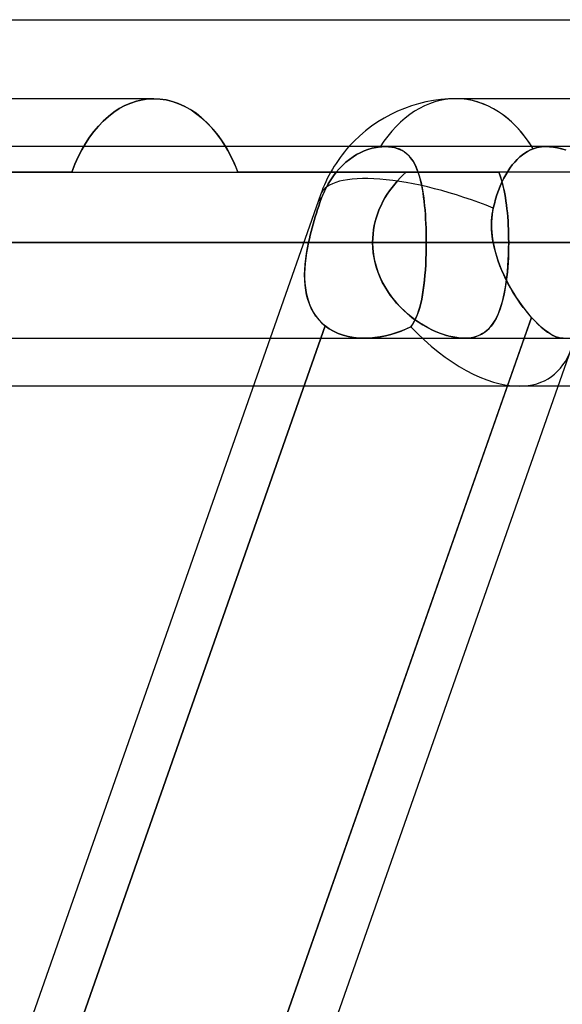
# Model space of a CAD drawing. Header units: millimetres. Extents: x -185 to 185, y -130 to 54.
# Tile 32 of 76: x -35.18 to -31.58, y -29.7 to -23.17. Entities that reach past the tile are written whole.
import ezdxf

# ---------------------------------------------------------------- set-up
doc = ezdxf.new("R2010")
doc.units = ezdxf.units.MM
doc.layers.add('MAIN-1', color=7, linetype='Continuous')
doc.layers.add('MAIN-2', color=7, linetype='Continuous')

msp = doc.modelspace()

# ---------------------------------------------------------------- linework, layer by layer
at = {"layer": 'MAIN-1'}
for p, q in [((-45.72, -23.1713), (45.72, -23.1713)), ((-34.2863, -23.695), (-36.3251, -23.695)), ((-34.2466, -23.697), (-34.2863, -23.695)), ((-34.2064, -23.7028), (-34.2466, -23.697)), ((-34.1659, -23.7127), (-34.2064, -23.7028)), ((-34.1254, -23.7265), (-34.1659, -23.7127)), ((-34.0853, -23.7443), (-34.1254, -23.7265)), ((-34.046, -23.7661), (-34.0853, -23.7443)), ((-30.2452, -23.695), (-32.284, -23.695)), ((-34.0076, -23.7919), (-34.046, -23.7661)), ((-33.9705, -23.8214), (-34.0076, -23.7919)), ((-33.935, -23.8542), (-33.9705, -23.8214)), ((-33.9011, -23.8901), (-33.935, -23.8542)), ((-33.8692, -23.9285), (-33.9011, -23.8901)), ((-33.8396, -23.9692), (-33.8692, -23.9285)), ((96.053, -24.0125), (-96.053, -24.0125)), ((-33.8118, -24.0125), (-33.8396, -23.9692)), ((-96.649, -24.6475), (96.649, -24.6475)), ((-35.1758, -24.6475), (-32.4817, -24.6475)), ((-96.053, -25.2825), (96.053, -25.2825)), ((-33.5162, -25.2825), (-37.5608, -36.8125)), ((-31.8333, -25.2825), (-35.8779, -36.8125)), ((-31.5235, -25.357), (-35.542, -36.8125)), ((-33.6276, -25.6), (-35.6499, -25.6)), ((-26.195, -25.6), (-31.6087, -25.6))]:
    msp.add_line(p, q, dxfattribs=at)
msp.add_arc((-32.284, -24.6475), 0.9525, 89.99992, 138.18974, dxfattribs=at)
msp.add_ellipse((-32.284, -24.6475), major_axis=(0, 0.9525), ratio=0.707107, start_param=-0.841071, end_param=0, dxfattribs=at)
at = {"layer": 'MAIN-2'}
for p, q in [((-34.5161, -23.7609), (-34.4785, -23.7407)), ((-34.4785, -23.7407), (-34.5161, -23.7609)), ((-34.4785, -23.7407), (-34.4403, -23.7242)), ((-34.4403, -23.7242), (-34.4785, -23.7407)), ((-34.4403, -23.7242), (-34.4017, -23.7114)), ((-34.4017, -23.7114), (-34.4403, -23.7242)), ((-34.4017, -23.7114), (-34.363, -23.7023)), ((-34.363, -23.7023), (-34.4017, -23.7114)), ((-34.363, -23.7023), (-34.3244, -23.6968)), ((-34.3244, -23.6968), (-34.363, -23.7023)), ((-34.3244, -23.6968), (-34.2863, -23.695)), ((-34.2863, -23.695), (-34.3244, -23.6968)), ((-34.2863, -23.695), (-34.2457, -23.697)), ((-34.2457, -23.697), (-34.2045, -23.7032)), ((-34.2045, -23.7032), (-34.1631, -23.7135)), ((-34.1631, -23.7135), (-34.1217, -23.7279)), ((-34.1217, -23.7279), (-34.0808, -23.7466)), ((-34.0808, -23.7466), (-34.0406, -23.7694)), ((-34.6219, -23.8429), (-34.5879, -23.8123)), ((-34.5879, -23.8123), (-34.6219, -23.8429)), ((-34.5879, -23.8123), (-34.5526, -23.7848)), ((-34.5526, -23.7848), (-34.5879, -23.8123)), ((-34.5526, -23.7848), (-34.5161, -23.7609)), ((-34.5161, -23.7609), (-34.5526, -23.7848)), ((-34.0406, -23.7694), (-34.0016, -23.7964)), ((-34.0016, -23.7964), (-33.9639, -23.8272)), ((-34.6848, -23.9125), (-34.6542, -23.8764)), ((-34.6542, -23.8764), (-34.6848, -23.9125)), ((-34.6542, -23.8764), (-34.6219, -23.8429)), ((-34.6219, -23.8429), (-34.6542, -23.8764)), ((-33.9639, -23.8272), (-33.9278, -23.8614)), ((-33.9278, -23.8614), (-33.8936, -23.8986)), ((-34.74, -23.9911), (-34.7135, -23.9508)), ((-34.7135, -23.9508), (-34.74, -23.9911)), ((-34.7135, -23.9508), (-34.6848, -23.9125)), ((-34.6848, -23.9125), (-34.7135, -23.9508)), ((-33.8936, -23.8986), (-33.8615, -23.9386)), ((-33.8615, -23.9386), (-33.8318, -23.9808)), ((-34.7652, -24.0344), (-34.74, -23.9911)), ((-34.74, -23.9911), (-34.7652, -24.0344)), ((-33.8318, -23.9808), (-33.8038, -24.0261)), ((-33.7969, -24.0383), (-33.8118, -24.0125)), ((-32.8141, -24.018), (-32.7872, -24.0143)), ((-32.7872, -24.0143), (-32.8141, -24.018)), ((-32.7872, -24.0143), (-32.7812, -24.0137)), ((-32.7812, -24.0137), (-32.7872, -24.0143)), ((-32.7812, -24.0137), (-32.7752, -24.0133)), ((-32.7752, -24.0133), (-32.7812, -24.0137)), ((-32.7752, -24.0133), (-32.7694, -24.0129)), ((-32.7694, -24.0129), (-32.7752, -24.0133)), ((-32.7694, -24.0129), (-32.7636, -24.0127)), ((-32.7636, -24.0127), (-32.7694, -24.0129)), ((-32.7636, -24.0127), (-32.7578, -24.0125)), ((-32.7578, -24.0125), (-32.7636, -24.0127)), ((-32.7578, -24.0125), (-32.7521, -24.0125)), ((-32.7522, -24.0125), (-32.7578, -24.0125)), ((-32.7314, -24.0132), (-32.7522, -24.0125)), ((-32.7521, -24.0125), (-32.7311, -24.0132)), ((-32.7116, -24.0154), (-32.7314, -24.0132)), ((-32.7311, -24.0132), (-32.711, -24.0155)), ((-32.6927, -24.0189), (-32.7116, -24.0154)), ((-32.711, -24.0155), (-32.6917, -24.0192)), ((-31.7337, -24.0159), (-31.7475, -24.0187)), ((-31.7475, -24.0186), (-31.7337, -24.0159)), ((-31.7193, -24.014), (-31.7337, -24.0159)), ((-31.7337, -24.0159), (-31.7193, -24.014)), ((-31.7044, -24.0129), (-31.7193, -24.014)), ((-31.7193, -24.014), (-31.7045, -24.0129)), ((-31.7045, -24.0129), (-31.6892, -24.0125)), ((-31.6891, -24.0125), (-31.7044, -24.0129)), ((-31.6892, -24.0125), (-31.665, -24.0133)), ((-31.6643, -24.0134), (-31.6891, -24.0125)), ((-31.665, -24.0133), (-31.6397, -24.016)), ((-31.6384, -24.0161), (-31.6643, -24.0134)), ((-31.6397, -24.016), (-31.6134, -24.0203)), ((-31.6114, -24.0207), (-31.6384, -24.0161)), ((-34.8111, -24.1299), (-34.789, -24.0808)), ((-34.789, -24.0808), (-34.8111, -24.1299)), ((-34.789, -24.0808), (-34.7652, -24.0344)), ((-34.7652, -24.0344), (-34.789, -24.0808)), ((-33.8038, -24.0261), (-33.7775, -24.0748)), ((-33.7824, -24.0651), (-33.7969, -24.0383)), ((-33.7685, -24.0929), (-33.7824, -24.0651)), ((-33.7775, -24.0748), (-33.7529, -24.1267)), ((-32.9906, -24.0972), (-32.9669, -24.0802)), ((-32.9669, -24.0802), (-32.9906, -24.0972)), ((-32.9669, -24.0802), (-32.9431, -24.0655)), ((-32.9431, -24.0655), (-32.9669, -24.0802)), ((-32.9431, -24.0655), (-32.9194, -24.0527)), ((-32.9194, -24.0527), (-32.9431, -24.0655)), ((-32.9194, -24.0527), (-32.8943, -24.0414)), ((-32.8943, -24.0414), (-32.9194, -24.0527)), ((-32.8943, -24.0414), (-32.8681, -24.0316)), ((-32.8681, -24.0316), (-32.8943, -24.0414)), ((-32.8681, -24.0316), (-32.8412, -24.0237)), ((-32.8412, -24.0237), (-32.8681, -24.0316)), ((-32.8412, -24.0237), (-32.8141, -24.018)), ((-32.8141, -24.018), (-32.8412, -24.0237)), ((-32.6748, -24.024), (-32.6927, -24.0189)), ((-32.6917, -24.0192), (-32.6736, -24.0244)), ((-32.6581, -24.0304), (-32.6748, -24.024)), ((-32.6736, -24.0244), (-32.6567, -24.031)), ((-32.6424, -24.0381), (-32.6581, -24.0304)), ((-32.6567, -24.031), (-32.6409, -24.0389)), ((-32.6279, -24.0471), (-32.6424, -24.0381)), ((-32.6409, -24.0389), (-32.6263, -24.0482)), ((-32.6144, -24.0573), (-32.6279, -24.0471)), ((-32.6263, -24.0482), (-32.6126, -24.0588)), ((-32.6018, -24.0688), (-32.6144, -24.0573)), ((-32.6126, -24.0588), (-32.5999, -24.0707)), ((-32.5902, -24.0814), (-32.6018, -24.0688)), ((-32.5999, -24.0707), (-32.5882, -24.0837)), ((-32.5794, -24.0951), (-32.5902, -24.0814)), ((-31.862, -24.0811), (-31.879, -24.0971)), ((-31.879, -24.0971), (-31.862, -24.0811)), ((-31.8451, -24.067), (-31.862, -24.0811)), ((-31.862, -24.0811), (-31.8451, -24.067)), ((-31.8284, -24.0549), (-31.8451, -24.067)), ((-31.8451, -24.067), (-31.8284, -24.0549)), ((-31.8107, -24.044), (-31.8284, -24.0549)), ((-31.8284, -24.0549), (-31.8107, -24.044)), ((-31.8107, -24.044), (-31.7923, -24.0343)), ((-31.7923, -24.0344), (-31.8107, -24.044)), ((-31.7734, -24.0263), (-31.7923, -24.0344)), ((-31.7923, -24.0343), (-31.7734, -24.0263)), ((-31.7608, -24.0221), (-31.7734, -24.0263)), ((-31.7734, -24.0263), (-31.7608, -24.0221)), ((-31.7608, -24.0221), (-31.7475, -24.0186)), ((-31.7475, -24.0187), (-31.7608, -24.0221)), ((-31.6134, -24.0203), (-31.5863, -24.0264)), ((-31.5836, -24.0271), (-31.6114, -24.0207)), ((-31.5863, -24.0264), (-31.5587, -24.034)), ((-31.5553, -24.0351), (-31.5836, -24.0271)), ((-34.8314, -24.1812), (-34.8111, -24.1299)), ((-34.8111, -24.1299), (-34.8314, -24.1812)), ((-33.7552, -24.1216), (-33.7685, -24.0929)), ((-33.7425, -24.1511), (-33.7552, -24.1216)), ((-33.7529, -24.1267), (-33.7304, -24.1812)), ((-33.0579, -24.1594), (-33.0366, -24.1371)), ((-33.0366, -24.1371), (-33.0579, -24.1594)), ((-33.0366, -24.1371), (-33.014, -24.1162)), ((-33.014, -24.1162), (-33.0366, -24.1371)), ((-33.014, -24.1162), (-32.9906, -24.0972)), ((-32.9906, -24.0972), (-33.014, -24.1162)), ((-32.5882, -24.0837), (-32.5774, -24.098)), ((-32.5695, -24.11), (-32.5794, -24.0951)), ((-32.5774, -24.098), (-32.5673, -24.1134)), ((-32.5602, -24.1261), (-32.5695, -24.11)), ((-32.5673, -24.1134), (-32.5581, -24.13)), ((-32.5516, -24.1433), (-32.5602, -24.1261)), ((-32.5581, -24.13), (-32.5496, -24.1477)), ((-32.5436, -24.1617), (-32.5516, -24.1433)), ((-32.5496, -24.1477), (-32.5418, -24.1664)), ((-31.9118, -24.1343), (-31.9273, -24.1551)), ((-31.9273, -24.1551), (-31.9118, -24.1343)), ((-31.8957, -24.1149), (-31.9118, -24.1343)), ((-31.9118, -24.1343), (-31.8957, -24.1149)), ((-31.879, -24.0971), (-31.8957, -24.1149)), ((-31.8957, -24.1149), (-31.879, -24.0971)), ((-34.8314, -24.1812), (-45.72, -24.1812)), ((-41.7329, -24.1812), (-32.002, -24.1812)), ((-34.8314, -24.1812), (-32.614, -24.1812)), ((-33.7304, -24.1812), (-33.7425, -24.1511)), ((-30.8639, -24.1812), (-33.7304, -24.1812)), ((-33.1137, -24.2322), (-33.0961, -24.2065)), ((-33.0961, -24.2065), (-33.1137, -24.2322)), ((-33.0961, -24.2065), (-33.0779, -24.1827)), ((-33.0779, -24.1827), (-33.0961, -24.2065)), ((-33.0779, -24.1827), (-33.0579, -24.1594)), ((-33.0579, -24.1594), (-33.0779, -24.1827)), ((-32.6343, -24.1999), (-32.654, -24.2194)), ((-32.6538, -24.2192), (-32.6342, -24.1998)), ((-32.614, -24.1812), (-32.6343, -24.1999)), ((-32.6342, -24.1998), (-32.614, -24.1812)), ((-32.5363, -24.1812), (-32.5436, -24.1617)), ((-32.5418, -24.1664), (-32.5346, -24.1861)), ((-32.5295, -24.2019), (-32.5363, -24.1812)), ((-32.5346, -24.1861), (-32.528, -24.2069)), ((-32.5232, -24.2236), (-32.5295, -24.2019)), ((-32.528, -24.2069), (-32.5219, -24.2286)), ((-31.995, -24.1996), (-32.002, -24.1812)), ((-32.002, -24.1812), (-31.995, -24.1994)), ((-31.995, -24.1994), (-31.9885, -24.2185)), ((-31.9884, -24.2189), (-31.995, -24.1996)), ((-31.9551, -24.1989), (-31.9678, -24.2223)), ((-31.9678, -24.2223), (-31.9551, -24.1989)), ((-31.9417, -24.1767), (-31.9551, -24.1989)), ((-31.9551, -24.1989), (-31.9417, -24.1767)), ((-31.9273, -24.1551), (-31.9417, -24.1767)), ((-31.9417, -24.1767), (-31.9273, -24.1551)), ((-33.1469, -24.2895), (-33.1308, -24.26)), ((-33.1308, -24.26), (-33.1469, -24.2895)), ((-33.1308, -24.26), (-33.1137, -24.2322)), ((-33.1137, -24.2322), (-33.1308, -24.26)), ((-32.7086, -24.2825), (-32.6912, -24.2606)), ((-32.6912, -24.2607), (-32.7086, -24.2825)), ((-32.6912, -24.2606), (-32.6728, -24.2395)), ((-32.673, -24.2397), (-32.6912, -24.2607)), ((-32.654, -24.2194), (-32.673, -24.2397)), ((-32.6728, -24.2395), (-32.6538, -24.2192)), ((-32.5175, -24.2465), (-32.5232, -24.2236)), ((-32.5219, -24.2286), (-32.5164, -24.2514)), ((-32.5123, -24.2704), (-32.5175, -24.2465)), ((-32.5164, -24.2514), (-32.5113, -24.275)), ((-32.5075, -24.2953), (-32.5123, -24.2704)), ((-32.5113, -24.275), (-32.5067, -24.2995)), ((-31.9922, -24.2746), (-32.0033, -24.3029)), ((-32.0033, -24.3029), (-31.9922, -24.2746)), ((-31.9803, -24.2476), (-31.9922, -24.2746)), ((-31.9922, -24.2746), (-31.9803, -24.2476)), ((-31.9885, -24.2185), (-31.9823, -24.2384)), ((-31.9822, -24.2389), (-31.9884, -24.2189)), ((-31.9823, -24.2384), (-31.9766, -24.2592)), ((-31.9765, -24.2597), (-31.9822, -24.2389)), ((-31.9678, -24.2223), (-31.9803, -24.2476)), ((-31.9803, -24.2476), (-31.9678, -24.2223)), ((-31.9766, -24.2592), (-31.9713, -24.2807)), ((-31.9712, -24.2812), (-31.9765, -24.2597)), ((-33.1828, -24.3322), (-33.5162, -25.2825)), ((-33.1751, -24.3519), (-33.1617, -24.3203)), ((-33.1618, -24.3203), (-33.1751, -24.3519)), ((-33.1469, -24.2895), (-33.1618, -24.3203)), ((-33.1617, -24.3203), (-33.1469, -24.2895)), ((-32.7555, -24.3524), (-32.7409, -24.3284)), ((-32.7408, -24.3283), (-32.7554, -24.3522)), ((-32.7409, -24.3284), (-32.7252, -24.3051)), ((-32.7251, -24.305), (-32.7408, -24.3283)), ((-32.7252, -24.3051), (-32.7086, -24.2825)), ((-32.7086, -24.2825), (-32.7251, -24.305)), ((-32.5032, -24.321), (-32.5075, -24.2953)), ((-32.5067, -24.2995), (-32.5026, -24.325)), ((-32.4993, -24.3476), (-32.5032, -24.321)), ((-32.5026, -24.325), (-32.4988, -24.3513)), ((-32.0136, -24.3322), (-32.0227, -24.3619)), ((-32.0227, -24.3619), (-32.0136, -24.3322)), ((-32.0033, -24.3029), (-32.0136, -24.3322)), ((-32.0136, -24.3322), (-32.0033, -24.3029)), ((-31.9713, -24.2807), (-31.9663, -24.303)), ((-31.9662, -24.3035), (-31.9712, -24.2812)), ((-31.9663, -24.303), (-31.9618, -24.3261)), ((-31.9617, -24.3265), (-31.9662, -24.3035)), ((-31.9618, -24.3261), (-31.9576, -24.3498)), ((-31.9575, -24.3503), (-31.9617, -24.3265)), ((-33.1946, -24.4067), (-33.2024, -24.4302)), ((-33.2023, -24.43), (-33.1946, -24.4066)), ((-33.1946, -24.4066), (-33.1868, -24.3836)), ((-33.1868, -24.3836), (-33.1946, -24.4067)), ((-33.1868, -24.3836), (-33.1751, -24.3519)), ((-33.1751, -24.3519), (-33.1868, -24.3836)), ((-32.7931, -24.428), (-32.7817, -24.4022)), ((-32.7816, -24.402), (-32.793, -24.4277)), ((-32.7817, -24.4022), (-32.7692, -24.377)), ((-32.769, -24.3768), (-32.7816, -24.402)), ((-32.7692, -24.377), (-32.7555, -24.3524)), ((-32.7554, -24.3522), (-32.769, -24.3768)), ((-32.4959, -24.3751), (-32.4993, -24.3476)), ((-32.4988, -24.3513), (-32.4955, -24.3783)), ((-32.4929, -24.4032), (-32.4959, -24.3751)), ((-32.4955, -24.3783), (-32.4926, -24.4062)), ((-32.4902, -24.4322), (-32.4929, -24.4032)), ((-32.4926, -24.4062), (-32.49, -24.4348)), ((-32.0308, -24.3915), (-32.0378, -24.421)), ((-32.0378, -24.421), (-32.0308, -24.3915)), ((-32.0227, -24.3619), (-32.0308, -24.3915)), ((-32.0308, -24.3915), (-32.0227, -24.3619)), ((-31.9576, -24.3498), (-31.9538, -24.3743)), ((-31.9537, -24.3748), (-31.9575, -24.3503)), ((-31.9538, -24.3743), (-31.9504, -24.3995)), ((-31.9503, -24.3999), (-31.9537, -24.3748)), ((-31.9504, -24.3995), (-31.9473, -24.4253)), ((-31.9473, -24.4257), (-31.9503, -24.3999)), ((-33.2173, -24.4777), (-33.2099, -24.4537)), ((-33.2099, -24.4539), (-33.2173, -24.4777)), ((-33.2099, -24.4537), (-33.2023, -24.43)), ((-33.2024, -24.4302), (-33.2099, -24.4539)), ((-32.8122, -24.4811), (-32.8033, -24.4544)), ((-32.8032, -24.454), (-32.8121, -24.4807)), ((-32.8033, -24.4544), (-32.7931, -24.428)), ((-32.793, -24.4277), (-32.8032, -24.454)), ((-32.4879, -24.4618), (-32.4902, -24.4322)), ((-32.49, -24.4348), (-32.4878, -24.464)), ((-32.486, -24.492), (-32.4879, -24.4618)), ((-32.4878, -24.464), (-32.4859, -24.4936)), ((-32.0454, -24.4653), (-32.0477, -24.4877)), ((-32.0472, -24.4818), (-32.0449, -24.4614)), ((-32.0421, -24.4431), (-32.0454, -24.4653)), ((-32.0449, -24.4614), (-32.0418, -24.4411)), ((-32.0378, -24.421), (-32.0421, -24.4431)), ((-32.0418, -24.4411), (-32.0378, -24.421)), ((-31.9473, -24.4253), (-31.9446, -24.4518)), ((-31.9445, -24.4521), (-31.9473, -24.4257)), ((-31.9446, -24.4518), (-31.9422, -24.4788)), ((-31.9422, -24.4791), (-31.9445, -24.4521)), ((-33.2383, -24.5503), (-33.2315, -24.526)), ((-33.2315, -24.5258), (-33.2382, -24.5501)), ((-33.2245, -24.5017), (-33.2315, -24.5258)), ((-33.2315, -24.526), (-33.2245, -24.5018)), ((-33.2245, -24.5018), (-33.2173, -24.4777)), ((-33.2173, -24.4777), (-33.2245, -24.5017)), ((-32.826, -24.5354), (-32.831, -24.5632)), ((-32.831, -24.5632), (-32.8261, -24.5356)), ((-32.8261, -24.5356), (-32.8198, -24.5082)), ((-32.8197, -24.5078), (-32.826, -24.5354)), ((-32.8198, -24.5082), (-32.8122, -24.4811)), ((-32.8121, -24.4807), (-32.8197, -24.5078)), ((-32.4844, -24.5225), (-32.486, -24.492)), ((-32.4859, -24.4936), (-32.4844, -24.5237)), ((-32.4832, -24.5534), (-32.4844, -24.5225)), ((-32.4844, -24.5237), (-32.4832, -24.5542)), ((-32.0491, -24.5103), (-32.0495, -24.533)), ((-32.0495, -24.533), (-32.049, -24.5558)), ((-32.0494, -24.523), (-32.0487, -24.5024)), ((-32.0494, -24.5437), (-32.0494, -24.523)), ((-32.0477, -24.4877), (-32.0491, -24.5103)), ((-32.0487, -24.5024), (-32.0472, -24.4818)), ((-31.9422, -24.4788), (-31.9402, -24.5061)), ((-31.9402, -24.5064), (-31.9422, -24.4791)), ((-31.9402, -24.5061), (-31.9386, -24.5338)), ((-31.9386, -24.5341), (-31.9402, -24.5064)), ((-31.9386, -24.5338), (-31.9373, -24.5618)), ((-31.9373, -24.5621), (-31.9386, -24.5341)), ((-33.2508, -24.5988), (-33.2566, -24.6232)), ((-33.2566, -24.6232), (-33.2508, -24.5989)), ((-33.2446, -24.5744), (-33.2508, -24.5988)), ((-33.2508, -24.5989), (-33.2447, -24.5746)), ((-33.2447, -24.5746), (-33.2383, -24.5503)), ((-33.2382, -24.5501), (-33.2446, -24.5744)), ((-32.8367, -24.6192), (-32.8345, -24.5911)), ((-32.8345, -24.5911), (-32.8367, -24.6193)), ((-32.8345, -24.5911), (-32.831, -24.5632)), ((-32.831, -24.5632), (-32.8345, -24.5911)), ((-32.4824, -24.5845), (-32.4832, -24.5534)), ((-32.4832, -24.5542), (-32.4824, -24.585)), ((-32.4819, -24.6159), (-32.4824, -24.5845)), ((-32.4824, -24.585), (-32.4819, -24.6161)), ((-32.0486, -24.5644), (-32.0494, -24.5437)), ((-32.049, -24.5558), (-32.0476, -24.5787)), ((-32.0471, -24.5852), (-32.0486, -24.5644)), ((-32.0476, -24.5787), (-32.0454, -24.6016)), ((-32.0449, -24.606), (-32.0471, -24.5852)), ((-32.0454, -24.6016), (-32.0423, -24.6246)), ((-31.9373, -24.5618), (-31.9364, -24.5901)), ((-31.9364, -24.5903), (-31.9373, -24.5621)), ((-31.9364, -24.5901), (-31.9359, -24.6187)), ((-31.9359, -24.6188), (-31.9364, -24.5903)), ((96.649, -24.6475), (-96.649, -24.6475)), ((95.8098, -24.6475), (-95.8098, -24.6475)), ((-42.799, -24.6475), (-32.8374, -24.6475)), ((-32.8374, -24.6475), (-42.799, -24.6475)), ((-31.9357, -24.6475), (-41.529, -24.6475)), ((-41.529, -24.6475), (-31.9357, -24.6475)), ((-32.8374, -24.6475), (-36.4423, -24.6475)), ((-36.4423, -24.6475), (-32.8374, -24.6475)), ((-36.1838, -24.6475), (-33.262, -24.6475)), ((-33.262, -24.6475), (-36.1838, -24.6475)), ((-32.4817, -24.6475), (-35.1758, -24.6475)), ((-35.1758, -24.6475), (-32.4817, -24.6475)), ((-35.1758, -24.6475), (-31.5805, -24.6475)), ((-31.5805, -24.6475), (-35.1758, -24.6475)), ((-33.2694, -24.6843), (-33.262, -24.6475)), ((-33.262, -24.6475), (-33.269, -24.6824)), ((-33.262, -24.6475), (-33.2566, -24.6232)), ((-33.2566, -24.6232), (-33.262, -24.6475)), ((-32.8374, -24.6475), (-32.8367, -24.6192)), ((-32.8367, -24.6193), (-32.8374, -24.6475)), ((-32.8374, -24.6475), (-32.8359, -24.6876)), ((-32.8363, -24.6817), (-32.8374, -24.6475)), ((-32.482, -24.6849), (-32.4817, -24.6475)), ((-32.4817, -24.6475), (-32.4819, -24.6159)), ((-32.4819, -24.6161), (-32.4817, -24.6475)), ((-32.4817, -24.6475), (-32.4819, -24.6848)), ((-32.4817, -24.6475), (32.4817, -24.6475)), ((-28.8864, -24.6475), (-32.4817, -24.6475)), ((-32.4817, -24.6475), (-28.8864, -24.6475)), ((-32.042, -24.6267), (-32.0449, -24.606)), ((-32.0423, -24.6246), (-32.0385, -24.6475)), ((-32.0385, -24.6475), (-32.042, -24.6267)), ((-32.0385, -24.6475), (32.0385, -24.6475)), ((-32.032, -24.679), (-32.0385, -24.6475)), ((-32.0385, -24.6475), (-32.0323, -24.6774)), ((32.0385, -24.6475), (-32.0385, -24.6475)), ((-31.936, -24.687), (-31.9357, -24.6475)), ((-31.9359, -24.6187), (-31.9357, -24.6475)), ((-31.9357, -24.6475), (-31.9359, -24.6188)), ((-31.9357, -24.6475), (-31.9359, -24.6812)), ((-30.8533, -24.6475), (-31.9357, -24.6475)), ((-31.9357, -24.6475), (-30.8533, -24.6475)), ((-33.2808, -24.7571), (-33.2757, -24.7208)), ((-33.2751, -24.7171), (-33.2801, -24.7515)), ((-33.2757, -24.7208), (-33.2694, -24.6843)), ((-33.269, -24.6824), (-33.2751, -24.7171)), ((-32.8332, -24.7156), (-32.8363, -24.6817)), ((-32.8359, -24.6876), (-32.8316, -24.7274)), ((-32.828, -24.7493), (-32.8332, -24.7156)), ((-32.8316, -24.7274), (-32.8246, -24.7667)), ((-32.4827, -24.7219), (-32.4839, -24.7586)), ((-32.4838, -24.7584), (-32.4827, -24.7219)), ((-32.4819, -24.6848), (-32.4827, -24.7219)), ((-32.4827, -24.7219), (-32.482, -24.6849)), ((-32.0323, -24.6774), (-32.025, -24.7072)), ((-32.0241, -24.7104), (-32.032, -24.679)), ((-32.025, -24.7072), (-32.0165, -24.7368)), ((-32.015, -24.7415), (-32.0241, -24.7104)), ((-31.9388, -24.7646), (-31.937, -24.7261)), ((-31.9367, -24.7147), (-31.9379, -24.7478)), ((-31.937, -24.7261), (-31.936, -24.687)), ((-31.9359, -24.6812), (-31.9367, -24.7147)), ((-33.2871, -24.8284), (-33.2846, -24.793)), ((-33.284, -24.7856), (-33.2866, -24.8192)), ((-33.2846, -24.793), (-33.2808, -24.7571)), ((-33.2801, -24.7515), (-33.284, -24.7856)), ((-32.8208, -24.7827), (-32.828, -24.7493)), ((-32.8246, -24.7667), (-32.8147, -24.8054)), ((-32.8117, -24.8156), (-32.8208, -24.7827)), ((-32.4877, -24.8299), (-32.4855, -24.7945)), ((-32.4855, -24.7948), (-32.4877, -24.8305)), ((-32.4855, -24.7945), (-32.4838, -24.7584)), ((-32.4839, -24.7586), (-32.4855, -24.7948)), ((-32.0165, -24.7368), (-32.0069, -24.7661)), ((-32.0047, -24.7724), (-32.015, -24.7415)), ((-32.0069, -24.7661), (-31.9964, -24.7952)), ((-31.9934, -24.803), (-32.0047, -24.7724)), ((-31.9964, -24.7952), (-31.985, -24.8239)), ((-31.9397, -24.7805), (-31.9419, -24.8128)), ((-31.9411, -24.8025), (-31.9388, -24.7646)), ((-31.9379, -24.7478), (-31.9397, -24.7805)), ((-33.288, -24.8633), (-33.2871, -24.8284)), ((-33.2873, -24.8976), (-33.288, -24.8633)), ((-33.2866, -24.8192), (-33.2879, -24.8524)), ((-33.2879, -24.8524), (-33.2877, -24.8849)), ((-32.8147, -24.8054), (-32.8023, -24.8434)), ((-32.8006, -24.8478), (-32.8117, -24.8156)), ((-32.8023, -24.8434), (-32.7872, -24.8807)), ((-32.7878, -24.8794), (-32.8006, -24.8478)), ((-32.4904, -24.8656), (-32.4937, -24.8996)), ((-32.4935, -24.8985), (-32.4904, -24.8646)), ((-32.4904, -24.8646), (-32.4877, -24.8299)), ((-32.4877, -24.8305), (-32.4904, -24.8656)), ((-31.9811, -24.8332), (-31.9934, -24.803)), ((-31.985, -24.8239), (-31.9727, -24.8522)), ((-31.9678, -24.863), (-31.9811, -24.8332)), ((-31.9727, -24.8522), (-31.9597, -24.8802)), ((-31.9537, -24.8923), (-31.9678, -24.863)), ((-31.948, -24.876), (-31.9442, -24.8397)), ((-31.9447, -24.8445), (-31.948, -24.8755)), ((-31.9419, -24.8128), (-31.9447, -24.8445)), ((-31.9442, -24.8397), (-31.9411, -24.8025)), ((-33.2877, -24.8849), (-33.2861, -24.9169)), ((-33.2849, -24.9311), (-33.2873, -24.8976)), ((-33.2861, -24.9169), (-33.2829, -24.9482)), ((-33.2807, -24.9637), (-33.2849, -24.9311)), ((-32.7732, -24.9102), (-32.7878, -24.8794)), ((-32.7872, -24.8807), (-32.7698, -24.9167)), ((-32.757, -24.9401), (-32.7732, -24.9102)), ((-32.7698, -24.9167), (-32.7502, -24.9516)), ((-32.5015, -24.963), (-32.4973, -24.9313)), ((-32.4937, -24.8996), (-32.4974, -24.9326)), ((-32.4973, -24.9313), (-32.4935, -24.8985)), ((-31.9597, -24.8802), (-31.946, -24.9076)), ((-31.9576, -24.9449), (-31.9524, -24.9111)), ((-31.9517, -24.9056), (-31.9559, -24.9348)), ((-31.9389, -24.9211), (-31.9537, -24.8923)), ((-31.9524, -24.9111), (-31.948, -24.876)), ((-31.948, -24.8755), (-31.9517, -24.9056)), ((-31.946, -24.9076), (-31.9316, -24.9346)), ((-31.9234, -24.9492), (-31.9389, -24.9211)), ((-33.2829, -24.9482), (-33.278, -24.9787)), ((-33.2746, -24.9954), (-33.2807, -24.9637)), ((-33.278, -24.9787), (-33.2714, -25.0083)), ((-33.2665, -25.0261), (-33.2746, -24.9954)), ((-32.7393, -24.969), (-32.757, -24.9401)), ((-32.7502, -24.9516), (-32.7286, -24.9851)), ((-32.7202, -24.9969), (-32.7393, -24.969)), ((-32.7286, -24.9851), (-32.705, -25.0172)), ((-32.5067, -24.9952), (-32.5123, -25.0247)), ((-32.5119, -25.0227), (-32.5064, -24.9935)), ((-32.5018, -24.9645), (-32.5067, -24.9952)), ((-32.5064, -24.9935), (-32.5015, -24.963)), ((-32.4974, -24.9326), (-32.5018, -24.9645)), ((-31.966, -24.9902), (-31.9718, -25.0165)), ((-31.9699, -25.0085), (-31.9634, -24.9774)), ((-31.9607, -24.963), (-31.966, -24.9902)), ((-31.9634, -24.9774), (-31.9576, -24.9449)), ((-31.9559, -24.9348), (-31.9607, -24.963)), ((-31.9316, -24.9346), (-31.9167, -24.961)), ((-31.9074, -24.9767), (-31.9234, -24.9492)), ((-31.9167, -24.961), (-31.9013, -24.9868)), ((-31.8908, -25.0034), (-31.9074, -24.9767)), ((-31.9013, -24.9868), (-31.8854, -25.0119)), ((-33.2714, -25.0083), (-33.263, -25.037)), ((-33.2564, -25.0556), (-33.2665, -25.0261)), ((-33.263, -25.037), (-33.2527, -25.0647)), ((-33.2442, -25.0838), (-33.2564, -25.0556)), ((-32.6997, -25.0238), (-32.7202, -24.9969)), ((-32.705, -25.0172), (-32.6797, -25.0478)), ((-32.6781, -25.0496), (-32.6997, -25.0238)), ((-32.6797, -25.0478), (-32.6528, -25.0769)), ((-32.6553, -25.0743), (-32.6781, -25.0496)), ((-32.5186, -25.0529), (-32.5255, -25.0795)), ((-32.5249, -25.0773), (-32.518, -25.0507)), ((-32.5123, -25.0247), (-32.5186, -25.0529)), ((-32.518, -25.0507), (-32.5119, -25.0227)), ((-31.9853, -25.0663), (-31.9772, -25.0382)), ((-31.9781, -25.0416), (-31.9851, -25.0657)), ((-31.9718, -25.0165), (-31.9781, -25.0416)), ((-31.9772, -25.0382), (-31.9699, -25.0085)), ((-31.8738, -25.0294), (-31.8908, -25.0034)), ((-31.8854, -25.0119), (-31.8691, -25.0363)), ((-31.8565, -25.0544), (-31.8738, -25.0294)), ((-31.8691, -25.0363), (-31.8525, -25.0599)), ((-31.8388, -25.0786), (-31.8565, -25.0544)), ((-31.8525, -25.0599), (-31.8358, -25.0826)), ((-33.2527, -25.0647), (-33.2406, -25.091)), ((-33.2298, -25.1107), (-33.2442, -25.0838)), ((-33.2406, -25.091), (-33.2266, -25.1159)), ((-33.2133, -25.1359), (-33.2298, -25.1107)), ((-33.2266, -25.1159), (-33.2107, -25.1395)), ((-32.6314, -25.0978), (-32.6553, -25.0743)), ((-32.6528, -25.0769), (-32.6247, -25.1041)), ((-32.6067, -25.1202), (-32.6314, -25.0978)), ((-32.6247, -25.1041), (-32.5955, -25.1296)), ((-32.5811, -25.1413), (-32.6067, -25.1202)), ((-32.5502, -25.1487), (-32.5409, -25.1263)), ((-32.5332, -25.1047), (-32.5416, -25.1282)), ((-32.5409, -25.1263), (-32.5325, -25.1025)), ((-32.5255, -25.0795), (-32.5332, -25.1047)), ((-32.5325, -25.1025), (-32.5249, -25.0773)), ((-32.0142, -25.1411), (-32.0037, -25.1179)), ((-32.0008, -25.1106), (-32.0096, -25.1314)), ((-32.0037, -25.1179), (-31.9941, -25.0929)), ((-31.9926, -25.0888), (-32.0008, -25.1106)), ((-31.9941, -25.0929), (-31.9853, -25.0663)), ((-31.9851, -25.0657), (-31.9926, -25.0888)), ((-31.8208, -25.1018), (-31.8388, -25.0786)), ((-31.8358, -25.0826), (-31.8189, -25.1043)), ((-31.8028, -25.1238), (-31.8208, -25.1018)), ((-31.8189, -25.1043), (-31.8019, -25.1249)), ((-31.7849, -25.1445), (-31.8028, -25.1238)), ((-31.8019, -25.1249), (-31.7849, -25.1445)), ((-35.8861, -36.8358), (-31.7849, -25.1445)), ((-33.1948, -25.1594), (-33.2133, -25.1359)), ((-33.2107, -25.1395), (-33.1929, -25.1615)), ((-33.1742, -25.181), (-33.1948, -25.1594)), ((-33.1929, -25.1615), (-33.1732, -25.182)), ((-33.1516, -25.2008), (-33.1742, -25.181)), ((-33.1732, -25.182), (-33.1516, -25.2008)), ((-32.5955, -25.1296), (-32.5656, -25.1532)), ((-32.5843, -25.2064), (-32.5718, -25.1887)), ((-32.5722, -25.1893), (-32.5843, -25.2064)), ((-32.5548, -25.1611), (-32.5811, -25.1413)), ((-32.5611, -25.1706), (-32.5722, -25.1893)), ((-32.5718, -25.1887), (-32.5605, -25.1695)), ((-32.5656, -25.1532), (-32.535, -25.1749)), ((-32.5509, -25.1502), (-32.5611, -25.1706)), ((-32.5605, -25.1695), (-32.5502, -25.1487)), ((-32.5278, -25.1796), (-32.5548, -25.1611)), ((-32.5416, -25.1282), (-32.5509, -25.1502)), ((-32.535, -25.1749), (-32.5039, -25.1946)), ((-32.5004, -25.1967), (-32.5278, -25.1796)), ((-32.0404, -25.1863), (-32.0522, -25.2021)), ((-32.0512, -25.2007), (-32.0379, -25.1826)), ((-32.0294, -25.1692), (-32.0404, -25.1863)), ((-32.0379, -25.1826), (-32.0256, -25.1627)), ((-32.0191, -25.1509), (-32.0294, -25.1692)), ((-32.0256, -25.1627), (-32.0142, -25.1411)), ((-32.0096, -25.1314), (-32.0191, -25.1509)), ((-31.7849, -25.1445), (-31.8333, -25.2825)), ((-31.7631, -25.168), (-31.7849, -25.1445)), ((-31.7849, -25.1445), (-31.7631, -25.1681)), ((-31.7416, -25.1896), (-31.7631, -25.168)), ((-31.7631, -25.1681), (-31.7414, -25.1898)), ((-31.7203, -25.209), (-31.7416, -25.1896)), ((-31.7414, -25.1898), (-31.7201, -25.2093)), ((-33.1516, -25.2008), (-37.2437, -36.866)), ((-37.2437, -36.866), (-33.1516, -25.2008)), ((-33.1516, -25.2008), (-33.1248, -25.22)), ((-33.1247, -25.22), (-33.1516, -25.2008)), ((-33.1248, -25.22), (-33.0961, -25.2367)), ((-33.0958, -25.2368), (-33.1247, -25.22)), ((-33.0961, -25.2367), (-33.0654, -25.2508)), ((-33.0651, -25.2509), (-33.0958, -25.2368)), ((-33.0654, -25.2508), (-33.0329, -25.2623)), ((-33.0328, -25.2624), (-33.0651, -25.2509)), ((-32.751, -25.2663), (-32.7164, -25.2576)), ((-32.6832, -25.2475), (-32.7176, -25.2579)), ((-32.7164, -25.2576), (-32.6823, -25.2471)), ((-32.6495, -25.2353), (-32.6832, -25.2475)), ((-32.6823, -25.2471), (-32.6488, -25.2351)), ((-32.6165, -25.2216), (-32.6495, -25.2353)), ((-32.6488, -25.2351), (-32.6161, -25.2215)), ((-32.5843, -25.2064), (-32.6165, -25.2216)), ((-32.6161, -25.2215), (-32.5843, -25.2064)), ((-32.5039, -25.1946), (-32.4726, -25.2125)), ((-32.4727, -25.2125), (-32.5004, -25.1967)), ((-32.4447, -25.2267), (-32.4727, -25.2125)), ((-32.4726, -25.2125), (-32.4412, -25.2284)), ((-32.4166, -25.2395), (-32.4447, -25.2267)), ((-32.4412, -25.2284), (-32.4096, -25.2424)), ((-32.3886, -25.2507), (-32.4166, -25.2395)), ((-32.4096, -25.2424), (-32.3782, -25.2544)), ((-32.3608, -25.2603), (-32.3886, -25.2507)), ((-32.3782, -25.2544), (-32.3471, -25.2644)), ((-32.1359, -25.2654), (-32.1161, -25.256)), ((-32.1096, -25.2523), (-32.1267, -25.2614)), ((-32.1161, -25.256), (-32.0979, -25.2448)), ((-32.0936, -25.2418), (-32.1096, -25.2523)), ((-32.0979, -25.2448), (-32.081, -25.2318)), ((-32.0788, -25.2299), (-32.0936, -25.2418)), ((-32.081, -25.2318), (-32.0655, -25.2171)), ((-32.065, -25.2166), (-32.0788, -25.2299)), ((-32.0655, -25.2171), (-32.0512, -25.2007)), ((-32.0522, -25.2021), (-32.065, -25.2166)), ((-31.6995, -25.2264), (-31.7203, -25.209)), ((-31.7201, -25.2093), (-31.6993, -25.2265)), ((-31.6793, -25.2414), (-31.6995, -25.2264)), ((-31.6993, -25.2265), (-31.6792, -25.2415)), ((-31.6599, -25.2541), (-31.6793, -25.2414)), ((-31.6792, -25.2415), (-31.6598, -25.2541)), ((-31.6413, -25.2644), (-31.6599, -25.2541)), ((-31.6598, -25.2541), (-31.6411, -25.2645)), ((-35.6622, -25.2825), (-32.891, -25.2825)), ((-33.0329, -25.2623), (-32.9988, -25.2713)), ((-32.999, -25.2712), (-33.0328, -25.2624)), ((-32.9639, -25.2775), (-32.999, -25.2712)), ((-32.9988, -25.2713), (-32.9637, -25.2776)), ((-32.9277, -25.2813), (-32.9639, -25.2775)), ((-32.9637, -25.2776), (-32.9276, -25.2813)), ((-32.8908, -25.2825), (-32.9277, -25.2813)), ((-32.9276, -25.2813), (-32.8907, -25.2825)), ((-32.8565, -25.2815), (-32.8908, -25.2825)), ((-32.8907, -25.2825), (-32.856, -25.2814)), ((-32.8219, -25.2785), (-32.8565, -25.2815)), ((-32.856, -25.2814), (-32.821, -25.2783)), ((-32.7871, -25.2735), (-32.8219, -25.2785)), ((-32.821, -25.2783), (-32.7859, -25.2733)), ((-32.7523, -25.2666), (-32.7871, -25.2735)), ((-32.7859, -25.2733), (-32.751, -25.2663)), ((-32.7176, -25.2579), (-32.7523, -25.2666)), ((-32.3333, -25.2682), (-32.3608, -25.2603)), ((-32.3471, -25.2644), (-32.3164, -25.2723)), ((-32.3063, -25.2744), (-32.3333, -25.2682)), ((-32.3164, -25.2723), (-32.2864, -25.278)), ((-32.2799, -25.2789), (-32.3063, -25.2744)), ((-32.2864, -25.278), (-32.2576, -25.2814)), ((-32.2545, -25.2816), (-32.2799, -25.2789)), ((-32.2576, -25.2814), (-32.2303, -25.2825)), ((-32.2303, -25.2825), (-32.2545, -25.2816)), ((-32.2303, -25.2825), (-32.2046, -25.2815)), ((-32.2073, -25.2817), (-32.2303, -25.2825)), ((-32.1854, -25.2791), (-32.2073, -25.2817)), ((-32.2046, -25.2815), (-32.1802, -25.2782)), ((-32.1646, -25.2748), (-32.1854, -25.2791)), ((-32.1802, -25.2782), (-32.1573, -25.2728)), ((-32.145, -25.2689), (-32.1646, -25.2748)), ((-32.1573, -25.2728), (-32.1359, -25.2654)), ((-32.1267, -25.2614), (-32.145, -25.2689)), ((-31.6234, -25.2724), (-31.6413, -25.2644)), ((-31.6411, -25.2645), (-31.6231, -25.2725)), ((-31.6064, -25.278), (-31.6234, -25.2724)), ((-31.6231, -25.2725), (-31.6061, -25.2781)), ((-31.5903, -25.2814), (-31.6064, -25.278)), ((-31.6061, -25.2781), (-31.5901, -25.2814)), ((-31.5751, -25.2825), (-31.5903, -25.2814)), ((-31.5901, -25.2814), (-31.5749, -25.2825)), ((-31.8663, -25.6), (-33.6276, -25.6)), ((-31.6087, -25.6), (-31.8663, -25.6))]:
    msp.add_line(p, q, dxfattribs=at)
msp.add_arc((-32.284, -24.6475), 0.9525, 138.18974, 160.67077, dxfattribs=at)
for major_axis, ratio, start_param, end_param in [((0, 0.9525), 0.707107, 0, 0.843565), ((0, 0.9525), 0.707107, 0, 0.843565), ((0, 0.9525), 0.707107, -0.860405, 0), ((0, 0.9525), 0.707107, -0.860405, -0.841071), ((0.8988, -0.3153), 0.314247, 1.404797, 3.141592), ((0.8988, -0.3153), 0.314247, 1.404797, 3.141592), ((0.8988, -0.3153), 0.314247, -3.137137, -2.97457), ((0.8988, -0.3153), 0.314247, -3.137137, -2.97457), ((0.8988, -0.3153), 0.314247, 3.141592, 3.146048), ((0.8988, -0.3153), 0.314247, 3.141592, 3.146048), ((-0.6307, 0.8897), 0.539402, 1.832586, 2.776518), ((-0.6307, 0.8897), 0.539402, 1.832586, 2.776518), ((-0.6307, 0.8897), 0.539402, 2.776518, 3.510445), ((-0.6307, 0.8897), 0.539402, 2.776518, 3.510445)]:
    msp.add_ellipse((-32.284, -24.6475), major_axis=major_axis, ratio=ratio, start_param=start_param, end_param=end_param, dxfattribs=at)

doc.saveas('drawing.dxf')
